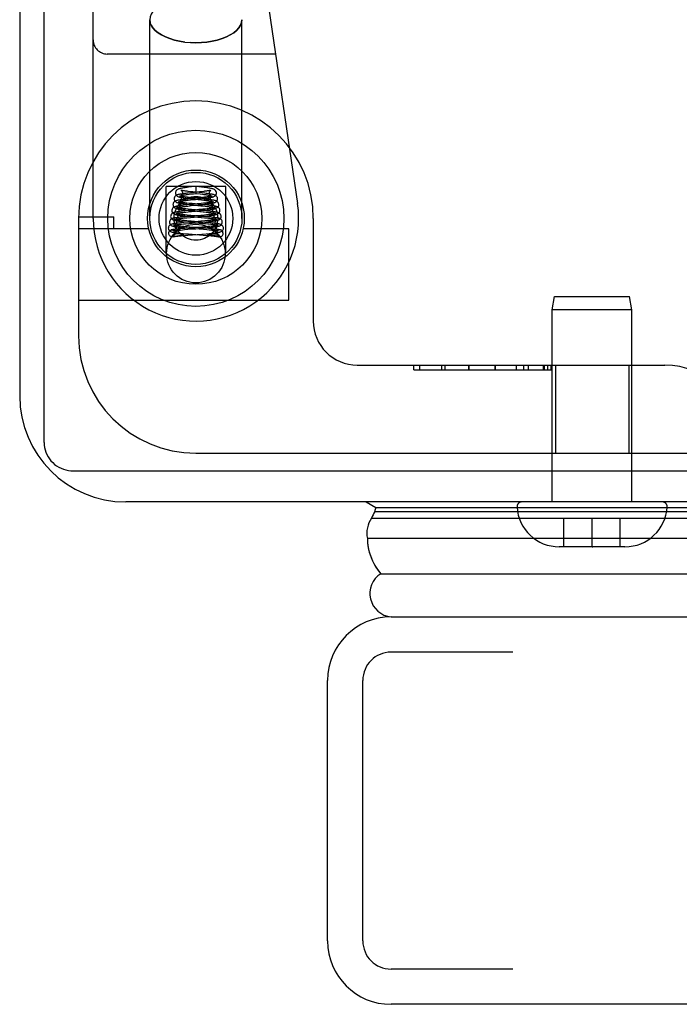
# Model space of a CAD drawing. Header units: inches. Extents: x 0 to 283, y 0 to 183.
# Tile 218 of 256: x 53.28 to 54.68, y 148.02 to 150.11. Entities that reach past the tile are written whole.
import ezdxf

# ---------------------------------------------------------------- set-up
doc = ezdxf.new("R2010")
doc.units = ezdxf.units.IN
doc.header["$LTSCALE"] = 15.583333
doc.header["$MEASUREMENT"] = 0
doc.linetypes.add('HIDDEN', pattern=[0.2, 0.1, -0.1])
doc.layers.get('0').update_dxf_attribs({"linetype": 'CONTINUOUS'})
doc.layers.add('LEFTHAND_DOOR_ASSEMBLY', color=7, linetype='CONTINUOUS')

msp = doc.modelspace()

# ---------------------------------------------------------------- linework, layer by layer
at = {"color": 7, "linetype": 'Continuous'}
for p, q in [((53.3313, 149.212), (53.3313, 172.9715)), ((53.3938, 149.1516), (54.9952, 149.1516))]:
    msp.add_line(p, q, dxfattribs=at)
at = {"color": 3, "linetype": 'Continuous'}
for p, q in [((53.2793, 172.8596), (53.2793, 149.3116)), ((54.9773, 149.0856), (53.5053, 149.0856))]:
    msp.add_line(p, q, dxfattribs=at)
at = {"color": 7, "linetype": 'Continuous'}
msp.add_lwpolyline([(53.3313, 149.212), (53.3316, 149.2067), (53.3323, 149.2015), (53.3335, 149.1963), (53.3351, 149.1913), (53.3372, 149.1865), (53.3397, 149.1818), (53.3426, 149.1773), (53.346, 149.1732), (53.3496, 149.1693), (53.3537, 149.1657), (53.358, 149.1625), (53.3626, 149.1597), (53.3674, 149.1573), (53.3725, 149.1552), (53.3777, 149.1537), (53.383, 149.1525), (53.3884, 149.1518), (53.3938, 149.1516)], dxfattribs=at)
at = {"color": 3, "linetype": 'Continuous'}
msp.add_arc((53.5053, 149.3116), 0.226, 180, 270, dxfattribs=at)
at = {"layer": 'LEFTHAND_DOOR_ASSEMBLY', "color": 8, "linetype": 'HIDDEN'}
for p, q in [((53.4358, 149.6896), (53.4358, 151.4065)), ((53.6878, 150.9683), (53.871, 149.7214)), ((53.5566, 150.1127), (53.5573, 150.1068)), ((53.5566, 149.6896), (53.5566, 150.1127)), ((53.7526, 149.6896), (53.7526, 150.1127)), ((53.6546, 150.0637), (53.6428, 150.0641)), ((53.8242, 150.0396), (53.4658, 150.0396)), ((53.5911, 149.6147), (53.5911, 149.7576)), ((53.7181, 149.7576), (53.5911, 149.7576)), ((53.6452, 149.7565), (53.6389, 149.7558)), ((53.6546, 149.7576), (53.6452, 149.7565)), ((53.6546, 149.7576), (53.6546, 149.7427)), ((53.6665, 149.7562), (53.6546, 149.7576)), ((53.7181, 149.6147), (53.7181, 149.7576)), ((53.6362, 149.7405), (53.6402, 149.741)), ((53.6436, 149.7439), (53.6382, 149.7433)), ((53.6402, 149.741), (53.6445, 149.7415)), ((53.6479, 149.7458), (53.6428, 149.7464)), ((53.6445, 149.7415), (53.6492, 149.742)), ((53.6679, 149.7437), (53.6479, 149.7458)), ((53.6492, 149.742), (53.6546, 149.7427)), ((53.6546, 149.7427), (53.6638, 149.7416)), ((53.6668, 149.7464), (53.6621, 149.7459)), ((53.6712, 149.7469), (53.6668, 149.7464)), ((53.6729, 149.7345), (53.6689, 149.7341)), ((53.6351, 149.7182), (53.6298, 149.7177)), ((53.637, 149.7308), (53.632, 149.7302)), ((53.6336, 149.7155), (53.6377, 149.7159)), ((53.6409, 149.7188), (53.6351, 149.7182)), ((53.6449, 149.7316), (53.637, 149.7308)), ((53.6377, 149.7159), (53.6446, 149.7167)), ((53.638, 149.7283), (53.6428, 149.7289)), ((53.6463, 149.7209), (53.6405, 149.7214)), ((53.6408, 149.7191), (53.6464, 149.7185)), ((53.6655, 149.7211), (53.6409, 149.7188)), ((53.6461, 149.7334), (53.6411, 149.734)), ((53.6446, 149.7167), (53.6602, 149.7182)), ((53.6458, 149.7311), (53.6665, 149.7289)), ((53.6662, 149.7314), (53.6461, 149.7334)), ((53.6464, 149.7185), (53.665, 149.7166)), ((53.6602, 149.7182), (53.6685, 149.7191)), ((53.6624, 149.731), (53.6682, 149.7316)), ((53.6689, 149.7341), (53.6646, 149.7336)), ((53.665, 149.7166), (53.6698, 149.7161)), ((53.6709, 149.7217), (53.6655, 149.7211)), ((53.6685, 149.7191), (53.6739, 149.7197)), ((53.6698, 149.7161), (53.6741, 149.7156)), ((53.6757, 149.7222), (53.6709, 149.7217)), ((53.4046, 149.6926), (53.4796, 149.6926)), ((53.4796, 149.6676), (53.4796, 149.6926)), ((53.6308, 149.693), (53.6254, 149.6925)), ((53.6312, 149.7055), (53.626, 149.7049)), ((53.6293, 149.7026), (53.6334, 149.7031)), ((53.6365, 149.6936), (53.6308, 149.693)), ((53.6369, 149.706), (53.6312, 149.7055)), ((53.6334, 149.7031), (53.6379, 149.7036)), ((53.6379, 149.7091), (53.6335, 149.7096)), ((53.644, 149.696), (53.6359, 149.6967)), ((53.645, 149.7084), (53.6379, 149.7091)), ((53.6379, 149.7036), (53.6454, 149.7043)), ((53.6393, 149.7066), (53.6422, 149.7063)), ((53.6431, 149.6916), (53.6664, 149.6937)), ((53.6718, 149.6936), (53.644, 149.696)), ((53.6717, 149.7061), (53.645, 149.7084)), ((53.6693, 149.7089), (53.661, 149.7082)), ((53.6619, 149.7058), (53.6704, 149.7067)), ((53.6727, 149.6967), (53.6652, 149.696)), ((53.6664, 149.6937), (53.6726, 149.6943)), ((53.6742, 149.7094), (53.6693, 149.7089)), ((53.6704, 149.7067), (53.6758, 149.7072)), ((53.6779, 149.6931), (53.6718, 149.6936)), ((53.6722, 149.7035), (53.6766, 149.703)), ((53.6726, 149.6943), (53.6784, 149.6949)), ((53.6772, 149.6971), (53.6727, 149.6967)), ((53.6788, 149.7099), (53.6742, 149.7094)), ((53.6814, 149.6975), (53.6772, 149.6971)), ((53.4046, 149.6896), (53.4046, 149.4396)), ((53.6242, 149.68), (53.6197, 149.6796)), ((53.6238, 149.6774), (53.6279, 149.6778)), ((53.6292, 149.6805), (53.6242, 149.68)), ((53.6269, 149.69), (53.631, 149.6905)), ((53.6279, 149.6778), (53.6324, 149.6782)), ((53.6336, 149.6717), (53.6287, 149.6722)), ((53.6375, 149.6812), (53.6292, 149.6805)), ((53.6354, 149.6842), (53.6299, 149.6847)), ((53.631, 149.6905), (53.6356, 149.6909)), ((53.6324, 149.6782), (53.6398, 149.6789)), ((53.6415, 149.6711), (53.6336, 149.6717)), ((53.6347, 149.6819), (53.6409, 149.6813)), ((53.6446, 149.6834), (53.6354, 149.6842)), ((53.6356, 149.6909), (53.6431, 149.6916)), ((53.6409, 149.6813), (53.6677, 149.679)), ((53.6736, 149.6811), (53.6446, 149.6834)), ((53.6739, 149.6842), (53.6653, 149.6835)), ((53.6752, 149.6717), (53.6673, 149.6711)), ((53.6677, 149.679), (53.6753, 149.6784)), ((53.6694, 149.6814), (53.6756, 149.682)), ((53.6726, 149.691), (53.6774, 149.6905)), ((53.6792, 149.6806), (53.6736, 149.6811)), ((53.6791, 149.6847), (53.6739, 149.6842)), ((53.68, 149.6721), (53.6752, 149.6717)), ((53.6756, 149.682), (53.6814, 149.6826)), ((53.6837, 149.6851), (53.6791, 149.6847)), ((53.6843, 149.6801), (53.6792, 149.6806)), ((53.6844, 149.6725), (53.68, 149.6721)), ((53.6883, 149.6729), (53.6844, 149.6725)), ((53.9046, 149.6896), (53.9046, 149.4709)), ((53.554, 149.6676), (53.4046, 149.6676)), ((53.6059, 149.6505), (53.6054, 149.6504)), ((53.6102, 149.6514), (53.6114, 149.6516)), ((53.6108, 149.6576), (53.6108, 149.6569)), ((53.6114, 149.6516), (53.6126, 149.6519)), ((53.6132, 149.6569), (53.6122, 149.6569)), ((53.6126, 149.6519), (53.6144, 149.6522)), ((53.6143, 149.6569), (53.6132, 149.6569)), ((53.6153, 149.6569), (53.6143, 149.6569)), ((53.6144, 149.6522), (53.6185, 149.6528)), ((53.6163, 149.6569), (53.6153, 149.6569)), ((53.6173, 149.6569), (53.6163, 149.6569)), ((53.6183, 149.6569), (53.6173, 149.6569)), ((53.6192, 149.6568), (53.6183, 149.6569)), ((53.6185, 149.6528), (53.6206, 149.6532)), ((53.6201, 149.6568), (53.6192, 149.6568)), ((53.6251, 149.6678), (53.6195, 149.6672)), ((53.6209, 149.6568), (53.6201, 149.6568)), ((53.6206, 149.6532), (53.6217, 149.6534)), ((53.6217, 149.6568), (53.6209, 149.6568)), ((53.6224, 149.6567), (53.6217, 149.6568)), ((53.6217, 149.6534), (53.6228, 149.6536)), ((53.6218, 149.6648), (53.6258, 149.6652)), ((53.623, 149.6567), (53.6224, 149.6567)), ((53.6228, 149.6536), (53.6235, 149.6537)), ((53.6236, 149.6566), (53.623, 149.6567)), ((53.623, 149.6526), (53.6302, 149.6532)), ((53.6235, 149.6537), (53.6241, 149.6538)), ((53.6241, 149.6566), (53.6236, 149.6566)), ((53.6246, 149.6566), (53.6241, 149.6566)), ((53.6241, 149.6538), (53.6248, 149.654)), ((53.625, 149.6565), (53.6246, 149.6566)), ((53.631, 149.6683), (53.6251, 149.6678)), ((53.6258, 149.6652), (53.6301, 149.6656)), ((53.6269, 149.6574), (53.6325, 149.6569)), ((53.6301, 149.6656), (53.6374, 149.6663)), ((53.6302, 149.6532), (53.6377, 149.6539)), ((53.6402, 149.669), (53.631, 149.6683)), ((53.6325, 149.6569), (53.6385, 149.6564)), ((53.6343, 149.6693), (53.6436, 149.6685)), ((53.6377, 149.6539), (53.667, 149.6561)), ((53.6385, 149.6564), (53.6699, 149.654)), ((53.6749, 149.6685), (53.6415, 149.6711)), ((53.6436, 149.6685), (53.6705, 149.6664)), ((53.6602, 149.6681), (53.6726, 149.6691)), ((53.667, 149.6561), (53.6767, 149.6569)), ((53.6699, 149.654), (53.6771, 149.6534)), ((53.6705, 149.6664), (53.6781, 149.6657)), ((53.6726, 149.6691), (53.6786, 149.6697)), ((53.6812, 149.668), (53.6749, 149.6685)), ((53.6767, 149.6569), (53.6825, 149.6574)), ((53.6781, 149.6657), (53.6828, 149.6653)), ((53.6786, 149.6697), (53.6842, 149.6702)), ((53.6825, 149.6574), (53.6878, 149.6579)), ((53.6832, 149.6564), (53.6835, 149.6565)), ((53.6835, 149.6565), (53.6839, 149.6565)), ((53.6839, 149.6565), (53.6843, 149.6565)), ((53.6843, 149.6565), (53.6848, 149.6566)), ((53.6848, 149.6566), (53.6853, 149.6566)), ((53.6857, 149.6537), (53.6851, 149.6538)), ((53.6853, 149.6566), (53.6859, 149.6567)), ((53.6864, 149.6536), (53.6857, 149.6537)), ((53.6859, 149.6567), (53.6865, 149.6567)), ((53.6874, 149.6534), (53.6864, 149.6536)), ((53.6865, 149.6567), (53.6871, 149.6567)), ((53.6871, 149.6567), (53.6879, 149.6568)), ((53.6879, 149.6568), (53.6886, 149.6568)), ((53.6886, 149.6568), (53.6895, 149.6568)), ((53.6953, 149.6521), (53.6889, 149.6531)), ((53.6895, 149.6568), (53.6904, 149.6569)), ((53.6904, 149.6569), (53.6913, 149.6569)), ((53.6913, 149.6569), (53.6923, 149.6569)), ((53.6923, 149.6569), (53.6933, 149.6569)), ((53.6933, 149.6569), (53.6944, 149.6569)), ((53.6944, 149.6569), (53.6954, 149.6569)), ((53.6971, 149.6518), (53.6953, 149.6521)), ((53.6983, 149.6576), (53.6984, 149.6569)), ((53.7033, 149.6505), (53.7037, 149.6504)), ((53.8526, 149.6676), (53.7552, 149.6676)), ((53.8526, 149.5156), (53.8526, 149.6676)), ((53.4046, 149.5156), (53.8526, 149.5156)), ((54.4133, 149.4948), (54.4183, 149.5231)), ((54.4183, 149.5231), (54.5783, 149.5231)), ((54.5833, 149.4948), (54.5783, 149.5231)), ((54.4133, 149.0856), (54.4133, 149.4948)), ((54.5833, 149.4948), (54.4133, 149.4948)), ((54.5833, 149.0856), (54.5833, 149.4948)), ((53.9983, 149.3771), (54.6533, 149.3771)), ((54.119, 149.3671), (54.119, 149.3771)), ((54.119, 149.3671), (54.4111, 149.3671)), ((54.131, 149.3771), (54.131, 149.3671)), ((54.1774, 149.3771), (54.1774, 149.3671)), ((54.1846, 149.3771), (54.1846, 149.3671)), ((54.2356, 149.3671), (54.2356, 149.3771)), ((54.2357, 149.3671), (54.2357, 149.3771)), ((54.2358, 149.3771), (54.2358, 149.3671)), ((54.292, 149.3671), (54.292, 149.3771)), ((54.292, 149.3771), (54.292, 149.3671)), ((54.3365, 149.3771), (54.3365, 149.3671)), ((54.3524, 149.3771), (54.3524, 149.3671)), ((54.362, 149.3771), (54.362, 149.3671)), ((54.3939, 149.3771), (54.3939, 149.3671)), ((54.3964, 149.3771), (54.3964, 149.3671)), ((54.4036, 149.3771), (54.4036, 149.3671)), ((54.4108, 149.3771), (54.4108, 149.3671)), ((54.4111, 149.3671), (54.4111, 149.3771)), ((54.4203, 149.3771), (54.4203, 149.1896)), ((54.5763, 149.3771), (54.5763, 149.1896)), ((53.6546, 149.1896), (54.7808, 149.1896)), ((54.6482, 149.0856), (54.3485, 149.0856)), ((54.4383, 148.9901), (54.4383, 149.0501)), ((54.5583, 149.0501), (54.4383, 149.0501)), ((54.4983, 148.9901), (54.4983, 149.0501)), ((54.5583, 148.9901), (54.5583, 149.0501)), ((54.5683, 148.9901), (54.4283, 148.9901)), ((54.4983, 148.9901), (54.5001, 148.9901)), ((88.6126, 148.7656), (54.0701, 148.7656)), ((54.0101, 148.1506), (54.0101, 148.7056)), ((88.6126, 148.0906), (54.0701, 148.0906))]:
    msp.add_line(p, q, dxfattribs=at)
at = {"layer": 'LEFTHAND_DOOR_ASSEMBLY', "color": 7, "linetype": 'Continuous'}
for p, q in [((54.017, 149.0857), (54.0378, 149.0737)), ((54.0354, 149.065), (88.6472, 149.065)), ((54.0378, 149.0737), (88.6449, 149.0737)), ((54.0286, 149.0513), (88.654, 149.0513)), ((88.663, 149.0079), (54.0197, 149.0079)), ((54.0481, 148.9327), (88.6346, 148.9327))]:
    msp.add_line(p, q, dxfattribs=at)
at = {"layer": 'LEFTHAND_DOOR_ASSEMBLY', "color": 3, "linetype": 'Continuous'}
for p, q in [((54.0701, 148.8406), (88.6126, 148.8406)), ((53.9351, 148.1506), (53.9351, 148.7056)), ((88.6126, 148.0156), (54.0701, 148.0156))]:
    msp.add_line(p, q, dxfattribs=at)
at = {"layer": 'LEFTHAND_DOOR_ASSEMBLY', "color": 8, "linetype": 'HIDDEN'}
for points in [[(53.5746, 150.141), (53.5678, 150.1355), (53.563, 150.1301), (53.5594, 150.1245), (53.5573, 150.1186), (53.5566, 150.1127)], [(53.7526, 150.1127), (53.7519, 150.1068), (53.7497, 150.101), (53.7462, 150.0954), (53.7414, 150.09), (53.7352, 150.0849), (53.7279, 150.0802), (53.7196, 150.0761), (53.7103, 150.0724), (53.7001, 150.0694), (53.6893, 150.0669), (53.678, 150.0652), (53.6664, 150.0641), (53.6546, 150.0637)], [(53.6546, 150.0637), (53.6664, 150.0641), (53.678, 150.0652), (53.6893, 150.0669), (53.7001, 150.0694), (53.7103, 150.0724), (53.7196, 150.0761), (53.7279, 150.0802), (53.7352, 150.0849), (53.7414, 150.09), (53.7462, 150.0954), (53.7497, 150.101), (53.7519, 150.1068), (53.7526, 150.1127)], [(53.6311, 150.0652), (53.6198, 150.0669), (53.609, 150.0694), (53.5989, 150.0724), (53.5896, 150.0761), (53.5812, 150.0802), (53.5739, 150.0849), (53.5678, 150.09), (53.563, 150.0954), (53.5594, 150.101), (53.5573, 150.1068)], [(53.5594, 150.101), (53.563, 150.0954), (53.5678, 150.09), (53.5739, 150.0849), (53.5812, 150.0802), (53.5896, 150.0761), (53.5989, 150.0724), (53.609, 150.0694), (53.6198, 150.0669), (53.6311, 150.0652), (53.6428, 150.0641), (53.6546, 150.0637)], [(53.6389, 149.7558), (53.636, 149.7554), (53.6333, 149.7551), (53.6307, 149.7547), (53.6284, 149.7544), (53.6263, 149.754), (53.6243, 149.7537), (53.6226, 149.7533), (53.621, 149.753), (53.6196, 149.7527), (53.6182, 149.7523), (53.617, 149.7519), (53.6159, 149.7514), (53.6148, 149.7507), (53.6136, 149.7499), (53.6125, 149.7486), (53.6115, 149.747), (53.611, 149.7451), (53.6108, 149.7438)], [(53.6983, 149.7438), (53.6982, 149.7452), (53.6976, 149.7471), (53.6966, 149.7487), (53.6954, 149.7499), (53.6943, 149.7508), (53.6931, 149.7515), (53.6919, 149.7519), (53.6907, 149.7524), (53.6894, 149.7527), (53.6879, 149.7531), (53.6863, 149.7534), (53.6844, 149.7538), (53.6824, 149.7541), (53.6802, 149.7544), (53.6778, 149.7548), (53.6752, 149.7551), (53.6725, 149.7555), (53.6665, 149.7562)], [(53.6382, 149.7433), (53.6355, 149.743), (53.6329, 149.7427), (53.6305, 149.7424), (53.6281, 149.7421), (53.6259, 149.7418), (53.6239, 149.7414), (53.6219, 149.7411), (53.6202, 149.7408), (53.6186, 149.7405), (53.6171, 149.7401), (53.6158, 149.7398), (53.6146, 149.7394), (53.6135, 149.7389), (53.6123, 149.7382), (53.6111, 149.7373), (53.61, 149.7361), (53.609, 149.7344), (53.6084, 149.7326), (53.6083, 149.7313)], [(53.6108, 149.7438), (53.611, 149.7423), (53.6116, 149.7405), (53.6126, 149.7389), (53.6137, 149.7376), (53.6149, 149.7367), (53.6162, 149.7361), (53.6174, 149.7356), (53.6186, 149.7352), (53.6199, 149.7348), (53.6214, 149.7345), (53.623, 149.7342), (53.6248, 149.7338), (53.6268, 149.7335), (53.629, 149.7332), (53.6314, 149.7328), (53.6339, 149.7325), (53.6367, 149.7321), (53.6396, 149.7318), (53.6458, 149.7311)], [(53.6204, 149.737), (53.6202, 149.7371), (53.62, 149.7371), (53.62, 149.7371), (53.6202, 149.737), (53.6207, 149.7367), (53.6213, 149.7362), (53.6221, 149.7352), (53.6228, 149.7339), (53.6232, 149.7324), (53.6233, 149.7313)], [(53.6411, 149.734), (53.6364, 149.7345), (53.6342, 149.7348), (53.6322, 149.735), (53.6302, 149.7353), (53.6285, 149.7355), (53.6268, 149.7357), (53.6254, 149.736), (53.6241, 149.7362), (53.623, 149.7364), (53.622, 149.7366), (53.6212, 149.7368), (53.6206, 149.7369), (53.6204, 149.737)], [(53.6227, 149.7495), (53.6225, 149.7496), (53.6226, 149.7495), (53.623, 149.7493), (53.6236, 149.7488), (53.6245, 149.7478), (53.6252, 149.7465), (53.6257, 149.7449), (53.6258, 149.7438)], [(53.6258, 149.7438), (53.6258, 149.7428), (53.6253, 149.7412), (53.6246, 149.7399), (53.6239, 149.739), (53.6232, 149.7384), (53.6228, 149.7381), (53.6226, 149.738)], [(53.6226, 149.738), (53.6227, 149.738), (53.6229, 149.7381), (53.6234, 149.7383), (53.6241, 149.7385), (53.6249, 149.7386), (53.6259, 149.7389), (53.627, 149.7391), (53.6282, 149.7393), (53.6296, 149.7395), (53.6311, 149.7397), (53.6327, 149.74), (53.6344, 149.7402), (53.6362, 149.7405)], [(53.6428, 149.7464), (53.6381, 149.7469), (53.636, 149.7472), (53.6339, 149.7475), (53.632, 149.7477), (53.6303, 149.748), (53.6287, 149.7482), (53.6272, 149.7485), (53.6259, 149.7487), (53.6249, 149.749), (53.6239, 149.7492), (53.6233, 149.7493), (53.6228, 149.7495), (53.6227, 149.7495)], [(53.6621, 149.7459), (53.6518, 149.7448), (53.6436, 149.7439)], [(53.6638, 149.7416), (53.6688, 149.741), (53.6712, 149.7407), (53.6734, 149.7404), (53.6755, 149.7401), (53.6774, 149.7398), (53.6792, 149.7396), (53.6808, 149.7393), (53.6821, 149.7391), (53.6834, 149.7388), (53.6844, 149.7386), (53.6852, 149.7384), (53.6859, 149.7382), (53.6862, 149.7381)], [(53.7008, 149.7313), (53.7008, 149.7323), (53.7003, 149.7342), (53.6994, 149.7358), (53.6983, 149.7371), (53.6971, 149.7381), (53.6959, 149.7388), (53.6947, 149.7393), (53.6935, 149.7397), (53.6922, 149.7401), (53.6908, 149.7404), (53.6892, 149.7408), (53.6875, 149.7411), (53.6856, 149.7414), (53.6835, 149.7417), (53.6812, 149.7421), (53.6788, 149.7424), (53.6763, 149.7427), (53.6736, 149.743), (53.6679, 149.7437)], [(53.6682, 149.7316), (53.671, 149.732), (53.6737, 149.7323), (53.6762, 149.7326), (53.6787, 149.7329), (53.6809, 149.7333), (53.683, 149.7336), (53.6849, 149.7339), (53.6866, 149.7342), (53.6882, 149.7346), (53.6896, 149.7349), (53.6909, 149.7353), (53.692, 149.7357), (53.6931, 149.7362), (53.6943, 149.7368), (53.6954, 149.7376), (53.6966, 149.7389), (53.6976, 149.7406), (53.6982, 149.7424), (53.6983, 149.7438)], [(53.6865, 149.7495), (53.6865, 149.7495), (53.6866, 149.7496), (53.6865, 149.7495), (53.6861, 149.7494), (53.6855, 149.7492), (53.6847, 149.749), (53.6838, 149.7488), (53.6827, 149.7486), (53.6814, 149.7484), (53.68, 149.7482), (53.6785, 149.7479), (53.6769, 149.7477), (53.6751, 149.7474), (53.6732, 149.7472), (53.6712, 149.7469)], [(53.6892, 149.7371), (53.6892, 149.7371), (53.6889, 149.7371), (53.6885, 149.7369), (53.6879, 149.7368), (53.6871, 149.7366), (53.6862, 149.7364), (53.6852, 149.7362), (53.6841, 149.736), (53.6828, 149.7358), (53.6814, 149.7356), (53.6799, 149.7354), (53.6783, 149.7352), (53.6766, 149.735), (53.6748, 149.7347), (53.6729, 149.7345)], [(53.6833, 149.7438), (53.6834, 149.7449), (53.6839, 149.7464), (53.6847, 149.7478), (53.6855, 149.7488), (53.6861, 149.7493), (53.6865, 149.7495)], [(53.6862, 149.7381), (53.6863, 149.7381), (53.6865, 149.738), (53.6866, 149.738), (53.6863, 149.7382), (53.6858, 149.7385), (53.6852, 149.7391), (53.6844, 149.7401), (53.6838, 149.7414), (53.6834, 149.743), (53.6833, 149.7438)], [(53.6858, 149.7313), (53.686, 149.7325), (53.6864, 149.734), (53.6871, 149.7353), (53.6879, 149.7362), (53.6886, 149.7368), (53.689, 149.737), (53.6892, 149.7371)], [(53.6298, 149.7177), (53.6274, 149.7174), (53.6251, 149.7171), (53.623, 149.7169), (53.621, 149.7166), (53.6192, 149.7163), (53.6175, 149.7161), (53.6159, 149.7158), (53.6145, 149.7156), (53.6132, 149.7153), (53.612, 149.715), (53.6108, 149.7147), (53.6098, 149.7144), (53.6088, 149.714), (53.6079, 149.7135), (53.6068, 149.7129), (53.6057, 149.712), (53.6047, 149.7107), (53.6038, 149.709), (53.6034, 149.7072), (53.6033, 149.7063)], [(53.632, 149.7302), (53.6295, 149.73), (53.6272, 149.7297), (53.625, 149.7294), (53.623, 149.7291), (53.6211, 149.7288), (53.6193, 149.7285), (53.6177, 149.7282), (53.6162, 149.728), (53.6149, 149.7277), (53.6137, 149.7273), (53.6126, 149.727), (53.6115, 149.7266), (53.6105, 149.7261), (53.6094, 149.7254), (53.6083, 149.7245), (53.6072, 149.7232), (53.6063, 149.7216), (53.6059, 149.7197), (53.6058, 149.7188)], [(53.6058, 149.7188), (53.606, 149.7174), (53.6065, 149.7156), (53.6075, 149.714), (53.6086, 149.7128), (53.6097, 149.7119), (53.6109, 149.7113), (53.612, 149.7108), (53.6131, 149.7104), (53.6143, 149.7101), (53.6156, 149.7098), (53.617, 149.7095), (53.6185, 149.7092), (53.6202, 149.7089), (53.6221, 149.7086), (53.6241, 149.7084), (53.6263, 149.7081), (53.6286, 149.7078), (53.6311, 149.7075), (53.6337, 149.7072), (53.6393, 149.7066)], [(53.6083, 149.7313), (53.6085, 149.7298), (53.6091, 149.728), (53.61, 149.7264), (53.6112, 149.7252), (53.6124, 149.7243), (53.6136, 149.7237), (53.6147, 149.7232), (53.6159, 149.7228), (53.6172, 149.7225), (53.6186, 149.7221), (53.6202, 149.7218), (53.6219, 149.7215), (53.6238, 149.7212), (53.6258, 149.7209), (53.628, 149.7206), (53.6304, 149.7203), (53.6328, 149.72), (53.6354, 149.7197), (53.6408, 149.7191)], [(53.6181, 149.7245), (53.6178, 149.7246), (53.6175, 149.7247), (53.6174, 149.7247), (53.6176, 149.7246), (53.6181, 149.7243), (53.6188, 149.7237), (53.6196, 149.7227), (53.6203, 149.7214), (53.6207, 149.72), (53.6208, 149.7188)], [(53.6208, 149.7188), (53.6208, 149.7179), (53.6204, 149.7163), (53.6197, 149.715), (53.6189, 149.714), (53.6182, 149.7134), (53.6177, 149.713), (53.6175, 149.7129), (53.6174, 149.7129)], [(53.6174, 149.7129), (53.6174, 149.7129), (53.6176, 149.713), (53.618, 149.7131), (53.6186, 149.7132), (53.6193, 149.7134), (53.6202, 149.7136), (53.6212, 149.7138), (53.6223, 149.714), (53.6236, 149.7142), (53.625, 149.7144), (53.6265, 149.7146), (53.6281, 149.7148), (53.6298, 149.715), (53.6316, 149.7152), (53.6336, 149.7155)], [(53.6405, 149.7214), (53.6354, 149.722), (53.6331, 149.7222), (53.6309, 149.7225), (53.6289, 149.7227), (53.627, 149.723), (53.6253, 149.7232), (53.6237, 149.7234), (53.6223, 149.7237), (53.6211, 149.7239), (53.62, 149.7241), (53.6191, 149.7243), (53.6184, 149.7244), (53.6181, 149.7245)], [(53.6233, 149.7313), (53.6233, 149.7304), (53.6229, 149.7289), (53.6222, 149.7275), (53.6214, 149.7265), (53.6208, 149.7259), (53.6203, 149.7256), (53.62, 149.7255), (53.62, 149.7254)], [(53.62, 149.7254), (53.62, 149.7254), (53.6202, 149.7255), (53.6206, 149.7256), (53.6212, 149.7258), (53.6219, 149.726), (53.6229, 149.7262), (53.6239, 149.7264), (53.6252, 149.7266), (53.6266, 149.7268), (53.6281, 149.7271), (53.6298, 149.7273), (53.6316, 149.7275), (53.6336, 149.7278), (53.6357, 149.7281), (53.638, 149.7283)], [(53.6428, 149.7289), (53.6537, 149.7301), (53.6624, 149.731)], [(53.6646, 149.7336), (53.6526, 149.7324), (53.6449, 149.7316)], [(53.6741, 149.7182), (53.6712, 149.7185), (53.6463, 149.7209)], [(53.7033, 149.7188), (53.7033, 149.7197), (53.7029, 149.7214), (53.702, 149.7231), (53.701, 149.7244), (53.6998, 149.7254), (53.6987, 149.7261), (53.6976, 149.7266), (53.6965, 149.727), (53.6953, 149.7274), (53.6941, 149.7277), (53.6927, 149.728), (53.6912, 149.7283), (53.6895, 149.7286), (53.6876, 149.7289), (53.6855, 149.7292), (53.6832, 149.7295), (53.6807, 149.7298), (53.678, 149.7302), (53.6752, 149.7305), (53.6723, 149.7308), (53.6662, 149.7314)], [(53.6665, 149.7289), (53.6715, 149.7283), (53.6738, 149.728), (53.676, 149.7277), (53.6781, 149.7275), (53.68, 149.7272), (53.6817, 149.727), (53.6833, 149.7267), (53.6847, 149.7265), (53.6859, 149.7262), (53.687, 149.726), (53.6878, 149.7258), (53.6884, 149.7257), (53.6887, 149.7256)], [(53.6739, 149.7197), (53.6765, 149.72), (53.6789, 149.7203), (53.6812, 149.7206), (53.6834, 149.7209), (53.6854, 149.7212), (53.6872, 149.7215), (53.689, 149.7218), (53.6905, 149.7221), (53.6919, 149.7224), (53.6932, 149.7228), (53.6944, 149.7232), (53.6955, 149.7236), (53.6966, 149.7242), (53.6978, 149.725), (53.699, 149.7263), (53.7, 149.7279), (53.7007, 149.7298), (53.7008, 149.7313)], [(53.7058, 149.7063), (53.7058, 149.7072), (53.7053, 149.709), (53.7045, 149.7107), (53.7034, 149.712), (53.7024, 149.7129), (53.7013, 149.7135), (53.7003, 149.714), (53.6994, 149.7144), (53.6983, 149.7147), (53.6972, 149.715), (53.696, 149.7153), (53.6947, 149.7156), (53.6932, 149.7158), (53.6917, 149.7161), (53.69, 149.7163), (53.6882, 149.7166), (53.6862, 149.7169), (53.6841, 149.7171), (53.6818, 149.7174), (53.6794, 149.7177), (53.6741, 149.7182)], [(53.6741, 149.7156), (53.678, 149.7152), (53.6798, 149.715), (53.6815, 149.7147), (53.6831, 149.7145), (53.6846, 149.7143), (53.6859, 149.7141), (53.6872, 149.7139), (53.6883, 149.7137), (53.6892, 149.7135), (53.69, 149.7133), (53.6907, 149.7132), (53.6912, 149.713), (53.6914, 149.713)], [(53.6917, 149.7247), (53.6917, 149.7247), (53.6914, 149.7246), (53.6908, 149.7244), (53.6901, 149.7243), (53.6891, 149.7241), (53.688, 149.7239), (53.6867, 149.7236), (53.6853, 149.7234), (53.6837, 149.7232), (53.6819, 149.7229), (53.68, 149.7227), (53.6779, 149.7225), (53.6757, 149.7222)], [(53.6758, 149.7072), (53.6783, 149.7075), (53.6807, 149.7078), (53.683, 149.7081), (53.6852, 149.7084), (53.6871, 149.7087), (53.689, 149.7089), (53.6907, 149.7092), (53.6922, 149.7095), (53.6936, 149.7098), (53.6949, 149.7101), (53.696, 149.7104), (53.6971, 149.7108), (53.6981, 149.7112), (53.6991, 149.7117), (53.7002, 149.7125), (53.7014, 149.7136), (53.7024, 149.7152), (53.7031, 149.717), (53.7033, 149.7188)], [(53.6887, 149.7256), (53.6889, 149.7255), (53.6891, 149.7255), (53.6891, 149.7254), (53.6889, 149.7256), (53.6885, 149.7259), (53.6878, 149.7265), (53.687, 149.7275), (53.6863, 149.7288), (53.6859, 149.7304), (53.6858, 149.7313)], [(53.6883, 149.7188), (53.6885, 149.72), (53.6889, 149.7214), (53.6896, 149.7227), (53.6904, 149.7237), (53.6911, 149.7243), (53.6916, 149.7246), (53.6918, 149.7247), (53.6917, 149.7247)], [(53.6914, 149.713), (53.6916, 149.7129), (53.6917, 149.7129), (53.6917, 149.7129), (53.6915, 149.713), (53.691, 149.7134), (53.6903, 149.714), (53.6895, 149.715), (53.6888, 149.7163), (53.6884, 149.7179), (53.6883, 149.7188)], [(53.6254, 149.6925), (53.6229, 149.6923), (53.6206, 149.692), (53.6184, 149.6917), (53.6163, 149.6915), (53.6144, 149.6912), (53.6126, 149.691), (53.611, 149.6907), (53.6096, 149.6905), (53.6083, 149.6902), (53.6071, 149.69), (53.606, 149.6897), (53.6049, 149.6894), (53.6039, 149.689), (53.6029, 149.6886), (53.6019, 149.6879), (53.6008, 149.687), (53.5997, 149.6857), (53.5989, 149.6841), (53.5984, 149.6823), (53.5983, 149.6813)], [(53.626, 149.7049), (53.6236, 149.7046), (53.6213, 149.7044), (53.6192, 149.7041), (53.6173, 149.7039), (53.6155, 149.7036), (53.6139, 149.7033), (53.6124, 149.7031), (53.611, 149.7028), (53.6098, 149.7025), (53.6086, 149.7023), (53.6075, 149.7019), (53.6066, 149.7016), (53.6056, 149.7011), (53.6045, 149.7005), (53.6034, 149.6996), (53.6023, 149.6983), (53.6014, 149.6967), (53.6009, 149.6949), (53.6008, 149.6938)], [(53.6008, 149.6938), (53.601, 149.6924), (53.6015, 149.6906), (53.6024, 149.6891), (53.6035, 149.6879), (53.6047, 149.687), (53.6058, 149.6864), (53.6068, 149.6859), (53.6079, 149.6856), (53.6089, 149.6853), (53.6101, 149.685), (53.6113, 149.6847), (53.6127, 149.6845), (53.6141, 149.6842), (53.6158, 149.684), (53.6176, 149.6837), (53.6195, 149.6835), (53.6217, 149.6832), (53.6239, 149.683), (53.6264, 149.6827), (53.629, 149.6824), (53.6347, 149.6819)], [(53.6033, 149.7063), (53.6035, 149.7048), (53.6041, 149.703), (53.6051, 149.7014), (53.6062, 149.7002), (53.6074, 149.6994), (53.6085, 149.6988), (53.6096, 149.6983), (53.6107, 149.698), (53.6118, 149.6976), (53.6131, 149.6973), (53.6145, 149.6971), (53.616, 149.6968), (53.6176, 149.6965), (53.6194, 149.6963), (53.6214, 149.696), (53.6236, 149.6957), (53.626, 149.6954), (53.6285, 149.6951), (53.6312, 149.6948), (53.6341, 149.6945), (53.6371, 149.6942), (53.6726, 149.691)], [(53.6128, 149.6997), (53.6125, 149.6997), (53.6123, 149.6998), (53.6123, 149.6998), (53.6125, 149.6997), (53.613, 149.6994), (53.6137, 149.6988), (53.6145, 149.6978), (53.6152, 149.6966), (53.6157, 149.695), (53.6158, 149.6938)], [(53.6158, 149.6938), (53.6158, 149.693), (53.6154, 149.6914), (53.6147, 149.69), (53.6139, 149.689), (53.6132, 149.6883), (53.6126, 149.6879), (53.6123, 149.6878), (53.6123, 149.6878)], [(53.6359, 149.6967), (53.6311, 149.6972), (53.6288, 149.6974), (53.6267, 149.6976), (53.6247, 149.6979), (53.6228, 149.6981), (53.6211, 149.6983), (53.6194, 149.6985), (53.618, 149.6987), (53.6167, 149.6989), (53.6155, 149.6991), (53.6145, 149.6993), (53.6137, 149.6995), (53.613, 149.6996), (53.6128, 149.6997)], [(53.6154, 149.7121), (53.6151, 149.7122), (53.6149, 149.7123), (53.6148, 149.7123), (53.615, 149.7122), (53.6155, 149.7119), (53.6162, 149.7113), (53.617, 149.7103), (53.6177, 149.709), (53.6182, 149.7075), (53.6183, 149.7063)], [(53.6183, 149.7063), (53.6183, 149.7054), (53.6179, 149.7039), (53.6172, 149.7025), (53.6164, 149.7015), (53.6157, 149.7008), (53.6151, 149.7005), (53.6149, 149.7003), (53.6149, 149.7003)], [(53.6149, 149.7003), (53.6149, 149.7003), (53.6151, 149.7004), (53.6154, 149.7005), (53.616, 149.7006), (53.6167, 149.7008), (53.6176, 149.701), (53.6186, 149.7012), (53.6198, 149.7014), (53.6211, 149.7016), (53.6225, 149.7018), (53.624, 149.702), (53.6257, 149.7022), (53.6274, 149.7024), (53.6293, 149.7026)], [(53.6335, 149.7096), (53.6295, 149.71), (53.6277, 149.7102), (53.6259, 149.7104), (53.6243, 149.7106), (53.6227, 149.7108), (53.6213, 149.711), (53.62, 149.7112), (53.6188, 149.7114), (53.6178, 149.7116), (53.6169, 149.7118), (53.6161, 149.7119), (53.6155, 149.7121), (53.6154, 149.7121)], [(53.6652, 149.696), (53.6542, 149.6951), (53.6365, 149.6936)], [(53.661, 149.7082), (53.652, 149.7074), (53.649, 149.7071), (53.6369, 149.706)], [(53.6422, 149.7063), (53.6698, 149.7037), (53.6722, 149.7035)], [(53.6454, 149.7043), (53.6534, 149.705), (53.6619, 149.7058)], [(53.7083, 149.6938), (53.7083, 149.6947), (53.7078, 149.6965), (53.707, 149.6982), (53.7059, 149.6995), (53.7048, 149.7004), (53.7038, 149.701), (53.7028, 149.7015), (53.7018, 149.7019), (53.7008, 149.7022), (53.6997, 149.7025), (53.6985, 149.7027), (53.6972, 149.703), (53.6957, 149.7033), (53.6941, 149.7035), (53.6924, 149.7038), (53.6906, 149.704), (53.6886, 149.7043), (53.6864, 149.7045), (53.6842, 149.7048), (53.6819, 149.7051), (53.6794, 149.7053), (53.6769, 149.7056), (53.6717, 149.7061)], [(53.6766, 149.703), (53.6806, 149.7026), (53.6824, 149.7023), (53.6841, 149.7021), (53.6857, 149.7019), (53.6872, 149.7017), (53.6886, 149.7015), (53.6898, 149.7013), (53.6909, 149.7011), (53.6918, 149.7009), (53.6927, 149.7008), (53.6933, 149.7006), (53.6938, 149.7005), (53.694, 149.7004)], [(53.7108, 149.6813), (53.7108, 149.6822), (53.7103, 149.684), (53.7095, 149.6856), (53.7084, 149.687), (53.7073, 149.6879), (53.7063, 149.6885), (53.7053, 149.689), (53.7043, 149.6893), (53.7033, 149.6897), (53.7022, 149.6899), (53.701, 149.6902), (53.6997, 149.6905), (53.6983, 149.6907), (53.6967, 149.691), (53.695, 149.6912), (53.6931, 149.6915), (53.691, 149.6917), (53.6887, 149.692), (53.6862, 149.6923), (53.6836, 149.6925), (53.6779, 149.6931)], [(53.6784, 149.6949), (53.6811, 149.6952), (53.6837, 149.6955), (53.6862, 149.6958), (53.6884, 149.6961), (53.6905, 149.6964), (53.6924, 149.6967), (53.6941, 149.697), (53.6956, 149.6972), (53.697, 149.6976), (53.6982, 149.6979), (53.6994, 149.6982), (53.7005, 149.6987), (53.7016, 149.6993), (53.7028, 149.7001), (53.704, 149.7013), (53.705, 149.7028), (53.7056, 149.7045), (53.7058, 149.7063)], [(53.6943, 149.7123), (53.6942, 149.7122), (53.6939, 149.7121), (53.6933, 149.712), (53.6926, 149.7118), (53.6916, 149.7116), (53.6905, 149.7114), (53.6893, 149.7112), (53.6879, 149.711), (53.6863, 149.7108), (53.6846, 149.7106), (53.6828, 149.7104), (53.6809, 149.7101), (53.6788, 149.7099)], [(53.6969, 149.6998), (53.6968, 149.6998), (53.6966, 149.6997), (53.6961, 149.6996), (53.6955, 149.6995), (53.6947, 149.6993), (53.6937, 149.6991), (53.6926, 149.6989), (53.6914, 149.6987), (53.69, 149.6986), (53.6885, 149.6984), (53.6869, 149.6981), (53.6852, 149.6979), (53.6834, 149.6977), (53.6814, 149.6975)], [(53.6814, 149.6826), (53.6842, 149.6828), (53.6868, 149.6831), (53.6891, 149.6834), (53.6914, 149.6837), (53.6934, 149.684), (53.6952, 149.6843), (53.6968, 149.6845), (53.6983, 149.6848), (53.6996, 149.6851), (53.7008, 149.6854), (53.7019, 149.6858), (53.703, 149.6862), (53.7041, 149.6868), (53.7053, 149.6876), (53.7065, 149.6888), (53.7075, 149.6903), (53.7081, 149.6921), (53.7083, 149.6938)], [(53.6908, 149.7063), (53.691, 149.7076), (53.6915, 149.7091), (53.6922, 149.7104), (53.693, 149.7114), (53.6937, 149.7119), (53.6942, 149.7122), (53.6944, 149.7123), (53.6943, 149.7123)], [(53.694, 149.7004), (53.6942, 149.7004), (53.6943, 149.7003), (53.6943, 149.7003), (53.694, 149.7005), (53.6935, 149.7009), (53.6927, 149.7015), (53.6919, 149.7026), (53.6913, 149.7039), (53.6909, 149.7055), (53.6908, 149.7063)], [(53.6933, 149.6938), (53.6935, 149.6951), (53.6939, 149.6966), (53.6947, 149.6979), (53.6955, 149.6988), (53.6962, 149.6994), (53.6967, 149.6997), (53.6969, 149.6998), (53.6969, 149.6998)], [(53.6964, 149.6879), (53.6967, 149.6878), (53.6969, 149.6878), (53.6969, 149.6878), (53.6966, 149.6879), (53.6961, 149.6883), (53.6953, 149.6889), (53.6945, 149.6899), (53.6938, 149.6913), (53.6934, 149.6929), (53.6933, 149.6938)], [(53.6197, 149.6796), (53.6176, 149.6794), (53.6157, 149.6791), (53.6138, 149.6789), (53.6121, 149.6787), (53.6105, 149.6785), (53.6091, 149.6783), (53.6077, 149.678), (53.6065, 149.6778), (53.6053, 149.6776), (53.6042, 149.6773), (53.6032, 149.6771), (53.6022, 149.6768), (53.6013, 149.6764), (53.6004, 149.676), (53.5993, 149.6754), (53.5982, 149.6745), (53.5972, 149.6732), (53.5963, 149.6715), (53.5959, 149.6697), (53.5958, 149.6688)], [(53.5983, 149.6813), (53.5985, 149.6799), (53.599, 149.6781), (53.6, 149.6766), (53.6011, 149.6754), (53.6022, 149.6745), (53.6033, 149.6739), (53.6043, 149.6735), (53.6053, 149.6731), (53.6064, 149.6728), (53.6075, 149.6726), (53.6087, 149.6723), (53.61, 149.6721), (53.6114, 149.6718), (53.613, 149.6716), (53.6147, 149.6714), (53.6166, 149.6711), (53.6187, 149.6709), (53.6209, 149.6706), (53.6233, 149.6704), (53.6258, 149.6701), (53.6285, 149.6698), (53.6343, 149.6693)], [(53.6076, 149.6748), (53.6074, 149.6749), (53.6072, 149.6749), (53.6072, 149.6749), (53.6074, 149.6748), (53.6079, 149.6745), (53.6086, 149.6739), (53.6095, 149.6729), (53.6102, 149.6716), (53.6107, 149.6701), (53.6108, 149.6688)], [(53.6287, 149.6722), (53.6243, 149.6726), (53.6222, 149.6728), (53.6203, 149.673), (53.6185, 149.6732), (53.6168, 149.6734), (53.6152, 149.6736), (53.6137, 149.6738), (53.6124, 149.6739), (53.6112, 149.6741), (53.6101, 149.6743), (53.6092, 149.6745), (53.6084, 149.6746), (53.6078, 149.6748), (53.6076, 149.6748)], [(53.6104, 149.6872), (53.6101, 149.6873), (53.6098, 149.6874), (53.6097, 149.6874), (53.6099, 149.6873), (53.6104, 149.687), (53.6111, 149.6864), (53.6119, 149.6855), (53.6127, 149.6841), (53.6132, 149.6826), (53.6133, 149.6813)], [(53.6133, 149.6813), (53.6133, 149.6804), (53.6129, 149.6788), (53.6122, 149.6774), (53.6113, 149.6764), (53.6106, 149.6757), (53.61, 149.6754), (53.6098, 149.6752), (53.6097, 149.6752)], [(53.6097, 149.6752), (53.6097, 149.6752), (53.6099, 149.6753), (53.6103, 149.6754), (53.6108, 149.6755), (53.6115, 149.6757), (53.6123, 149.6758), (53.6133, 149.676), (53.6145, 149.6762), (53.6157, 149.6764), (53.6171, 149.6766), (53.6186, 149.6768), (53.6202, 149.677), (53.622, 149.6772), (53.6238, 149.6774)], [(53.6299, 149.6847), (53.625, 149.6852), (53.6229, 149.6854), (53.6208, 149.6856), (53.619, 149.6858), (53.6173, 149.686), (53.6158, 149.6862), (53.6144, 149.6864), (53.6132, 149.6866), (53.6122, 149.6868), (53.6113, 149.687), (53.6106, 149.6871), (53.6104, 149.6872)], [(53.6123, 149.6878), (53.6123, 149.6878), (53.6125, 149.6878), (53.6129, 149.6879), (53.6134, 149.6881), (53.6141, 149.6882), (53.615, 149.6884), (53.616, 149.6886), (53.6172, 149.6888), (53.6185, 149.689), (53.6199, 149.6892), (53.6215, 149.6894), (53.6232, 149.6896), (53.625, 149.6898), (53.6269, 149.69)], [(53.6653, 149.6835), (53.6528, 149.6824), (53.6375, 149.6812)], [(53.6398, 149.6789), (53.6538, 149.6801), (53.6694, 149.6814)], [(53.6753, 149.6784), (53.6799, 149.6779), (53.6821, 149.6777)], [(53.6774, 149.6905), (53.6817, 149.6901), (53.6837, 149.6899), (53.6856, 149.6896), (53.6874, 149.6894), (53.689, 149.6892), (53.6905, 149.689), (53.6918, 149.6888), (53.693, 149.6886), (53.694, 149.6884), (53.6949, 149.6883), (53.6957, 149.6881), (53.6962, 149.688), (53.6964, 149.6879)], [(53.6821, 149.6777), (53.6861, 149.6773), (53.6879, 149.6771), (53.6896, 149.6769), (53.6912, 149.6767), (53.6926, 149.6765), (53.6939, 149.6763), (53.6951, 149.6761), (53.6962, 149.6759), (53.6971, 149.6758), (53.6979, 149.6756), (53.6985, 149.6755), (53.699, 149.6754), (53.6991, 149.6753)], [(53.6995, 149.6874), (53.6994, 149.6874), (53.6992, 149.6873), (53.6987, 149.6872), (53.6981, 149.687), (53.6973, 149.6869), (53.6964, 149.6867), (53.6953, 149.6865), (53.6941, 149.6863), (53.6927, 149.6862), (53.6912, 149.686), (53.6895, 149.6857), (53.6877, 149.6855), (53.6858, 149.6853), (53.6837, 149.6851)], [(53.6842, 149.6702), (53.6868, 149.6705), (53.6892, 149.6707), (53.6915, 149.671), (53.6936, 149.6712), (53.6955, 149.6715), (53.6973, 149.6718), (53.6989, 149.672), (53.7003, 149.6723), (53.7016, 149.6725), (53.7027, 149.6728), (53.7038, 149.6731), (53.7049, 149.6735), (53.7059, 149.6739), (53.707, 149.6745), (53.7081, 149.6754), (53.7092, 149.6766), (53.7101, 149.6781), (53.7107, 149.6799), (53.7108, 149.6813)], [(53.7133, 149.6688), (53.7133, 149.6698), (53.7128, 149.6716), (53.7119, 149.6733), (53.7108, 149.6745), (53.7097, 149.6754), (53.7087, 149.6761), (53.7078, 149.6765), (53.7068, 149.6768), (53.7059, 149.6771), (53.7048, 149.6774), (53.7037, 149.6776), (53.7025, 149.6779), (53.7012, 149.6781), (53.6998, 149.6783), (53.6983, 149.6785), (53.6967, 149.6788), (53.6949, 149.679), (53.6931, 149.6792), (53.6911, 149.6794), (53.6889, 149.6796), (53.6843, 149.6801)], [(53.702, 149.6749), (53.702, 149.6749), (53.7018, 149.6749), (53.7014, 149.6748), (53.7008, 149.6746), (53.7001, 149.6745), (53.6993, 149.6743), (53.6984, 149.6742), (53.6973, 149.674), (53.6961, 149.6738), (53.6948, 149.6737), (53.6933, 149.6735), (53.6918, 149.6733), (53.6901, 149.6731), (53.6883, 149.6729)], [(53.6958, 149.6813), (53.696, 149.6826), (53.6964, 149.6841), (53.6972, 149.6854), (53.698, 149.6864), (53.6987, 149.687), (53.6992, 149.6873), (53.6995, 149.6874), (53.6995, 149.6874)], [(53.6991, 149.6753), (53.6993, 149.6753), (53.6994, 149.6752), (53.6994, 149.6753), (53.6991, 149.6754), (53.6985, 149.6758), (53.6978, 149.6765), (53.6969, 149.6776), (53.6963, 149.6789), (53.6959, 149.6805), (53.6958, 149.6813)], [(53.6983, 149.6688), (53.6985, 149.6701), (53.6989, 149.6716), (53.6997, 149.6729), (53.7005, 149.6739), (53.7012, 149.6745), (53.7018, 149.6748), (53.702, 149.6749), (53.702, 149.6749)], [(53.5958, 149.6688), (53.596, 149.6674), (53.5965, 149.6657), (53.5974, 149.6641), (53.5985, 149.6629), (53.5996, 149.6621), (53.6007, 149.6615), (53.6017, 149.661), (53.6027, 149.6607), (53.6037, 149.6604), (53.6047, 149.6602), (53.6059, 149.6599), (53.6071, 149.6597), (53.6085, 149.6595), (53.61, 149.6592), (53.6116, 149.659), (53.6134, 149.6588), (53.6153, 149.6586), (53.6173, 149.6583), (53.6195, 149.6581), (53.6218, 149.6579), (53.6269, 149.6574)], [(53.5966, 149.6576), (53.5969, 149.6596), (53.5975, 149.6614), (53.5987, 149.6629), (53.6001, 149.6641), (53.6019, 149.6648), (53.6021, 149.6649)], [(53.6054, 149.6504), (53.6042, 149.6502), (53.6026, 149.6502), (53.601, 149.6507), (53.5995, 149.6515), (53.5983, 149.6528), (53.5974, 149.6542), (53.5968, 149.6558), (53.5966, 149.6576)], [(53.6195, 149.6672), (53.6168, 149.667), (53.6143, 149.6667), (53.6119, 149.6664), (53.6097, 149.6662), (53.6076, 149.6659), (53.6057, 149.6656), (53.604, 149.6653), (53.6024, 149.665), (53.6021, 149.6649)], [(53.6021, 149.6649), (53.6037, 149.6651), (53.6055, 149.6648), (53.6073, 149.6641), (53.6087, 149.6629), (53.6099, 149.6614), (53.6105, 149.6596), (53.6108, 149.6576)], [(53.6054, 149.6504), (53.6065, 149.6506), (53.6084, 149.6509), (53.6107, 149.6513), (53.6134, 149.6516), (53.6164, 149.6519), (53.6196, 149.6523), (53.623, 149.6526)], [(53.6059, 149.6505), (53.6071, 149.6522), (53.6083, 149.6538), (53.6095, 149.6554), (53.6108, 149.6569)], [(53.6059, 149.6505), (53.6065, 149.6506), (53.6071, 149.6508), (53.6077, 149.6509), (53.6083, 149.651), (53.6089, 149.6512), (53.6096, 149.6513), (53.6102, 149.6514)], [(53.6108, 149.6688), (53.6108, 149.668), (53.6104, 149.6664), (53.6097, 149.665), (53.6089, 149.664), (53.6081, 149.6633), (53.6075, 149.6629), (53.6072, 149.6627), (53.6072, 149.6627)], [(53.6072, 149.6627), (53.6072, 149.6627), (53.6073, 149.6627), (53.6076, 149.6628), (53.6081, 149.6629), (53.6087, 149.6631), (53.6094, 149.6632), (53.6103, 149.6634), (53.6113, 149.6635), (53.6125, 149.6637), (53.6137, 149.6639), (53.6151, 149.6641), (53.6166, 149.6643), (53.6182, 149.6644), (53.6199, 149.6646), (53.6218, 149.6648)], [(53.6122, 149.6569), (53.6117, 149.6569), (53.6113, 149.6569), (53.6108, 149.6569)], [(53.6248, 149.654), (53.6251, 149.654), (53.6254, 149.6541), (53.6257, 149.6542), (53.626, 149.6542), (53.6263, 149.6543), (53.6266, 149.6544), (53.6269, 149.6545), (53.6271, 149.6545), (53.6274, 149.6546), (53.6277, 149.6547), (53.6279, 149.6547), (53.6281, 149.6548), (53.6284, 149.6549), (53.6286, 149.655), (53.6288, 149.6551), (53.629, 149.6552), (53.6292, 149.6553), (53.6292, 149.6555), (53.6292, 149.6556), (53.6291, 149.6557), (53.629, 149.6558), (53.6288, 149.6559), (53.6287, 149.6559), (53.6285, 149.656), (53.6284, 149.656), (53.6282, 149.6561), (53.6281, 149.6561), (53.6279, 149.6561), (53.6278, 149.6562), (53.6276, 149.6562), (53.6275, 149.6562), (53.6273, 149.6563), (53.6272, 149.6563), (53.6271, 149.6563), (53.6269, 149.6563), (53.6268, 149.6563), (53.6266, 149.6564), (53.6265, 149.6564), (53.6263, 149.6564), (53.6262, 149.6564), (53.626, 149.6564), (53.6256, 149.6565)], [(53.6256, 149.6565), (53.6254, 149.6565), (53.625, 149.6565)], [(53.6374, 149.6663), (53.6542, 149.6676), (53.6602, 149.6681)], [(53.6673, 149.6711), (53.6527, 149.6699), (53.6402, 149.669)], [(53.6771, 149.6534), (53.684, 149.6528), (53.6873, 149.6525), (53.6904, 149.6522), (53.6934, 149.6519), (53.6961, 149.6516), (53.6987, 149.6512), (53.7009, 149.6509), (53.7027, 149.6506), (53.7037, 149.6504)], [(53.6851, 149.6538), (53.6844, 149.654), (53.6841, 149.654), (53.6838, 149.6541), (53.6835, 149.6542), (53.6832, 149.6542), (53.6829, 149.6543), (53.6826, 149.6544), (53.6823, 149.6545), (53.682, 149.6545), (53.6818, 149.6546), (53.6815, 149.6547), (53.6813, 149.6547), (53.681, 149.6548), (53.6808, 149.6549), (53.6806, 149.655), (53.6804, 149.6551), (53.6802, 149.6552), (53.68, 149.6553), (53.6799, 149.6555), (53.6799, 149.6556), (53.68, 149.6557), (53.6802, 149.6558), (53.6803, 149.6559), (53.6805, 149.6559), (53.6806, 149.656), (53.6808, 149.656), (53.681, 149.6561), (53.6811, 149.6561), (53.6813, 149.6561), (53.6814, 149.6562), (53.6815, 149.6562), (53.6817, 149.6562), (53.6818, 149.6563), (53.682, 149.6563), (53.6821, 149.6563), (53.6822, 149.6563), (53.6824, 149.6563), (53.6825, 149.6564), (53.6827, 149.6564), (53.6829, 149.6564), (53.683, 149.6564), (53.6832, 149.6564)], [(53.707, 149.6649), (53.7064, 149.6651), (53.7045, 149.6654), (53.7025, 149.6657), (53.7004, 149.666), (53.698, 149.6663), (53.6955, 149.6666), (53.6928, 149.6669), (53.6901, 149.6672), (53.6872, 149.6675), (53.6812, 149.668)], [(53.6828, 149.6653), (53.6869, 149.6649), (53.6888, 149.6647), (53.6906, 149.6645), (53.6923, 149.6643), (53.6939, 149.6641), (53.6953, 149.6639), (53.6966, 149.6637), (53.6978, 149.6635), (53.6988, 149.6634), (53.6997, 149.6632), (53.7005, 149.6631), (53.7011, 149.6629), (53.7016, 149.6628), (53.7017, 149.6628)], [(53.6889, 149.6531), (53.6878, 149.6533), (53.6874, 149.6534)], [(53.6878, 149.6579), (53.6902, 149.6581), (53.6925, 149.6584), (53.6946, 149.6586), (53.6965, 149.6589), (53.6983, 149.6591), (53.7, 149.6594), (53.7015, 149.6596), (53.7029, 149.6598), (53.7041, 149.6601), (53.7053, 149.6604), (53.7063, 149.6607), (53.7073, 149.661), (53.7084, 149.6614), (53.7095, 149.662), (53.7106, 149.6628), (53.7117, 149.6641), (53.7126, 149.6656), (53.7132, 149.6673), (53.7133, 149.6688)], [(53.6954, 149.6569), (53.6964, 149.6569), (53.6969, 149.6569), (53.6974, 149.6569), (53.6979, 149.6569), (53.6984, 149.6569)], [(53.7033, 149.6505), (53.7027, 149.6506), (53.7021, 149.6508), (53.7015, 149.6509), (53.7008, 149.651), (53.7002, 149.6512), (53.6996, 149.6513), (53.699, 149.6514), (53.6984, 149.6515), (53.6971, 149.6518)], [(53.7017, 149.6628), (53.7019, 149.6627), (53.702, 149.6627), (53.7019, 149.6627), (53.7016, 149.6629), (53.7011, 149.6633), (53.7003, 149.6639), (53.6995, 149.665), (53.6988, 149.6664), (53.6984, 149.668), (53.6983, 149.6688)], [(53.707, 149.6649), (53.7055, 149.6651), (53.7036, 149.6648), (53.7019, 149.6641), (53.7004, 149.6629), (53.6993, 149.6614), (53.6986, 149.6596), (53.6983, 149.6576)], [(53.7033, 149.6505), (53.7021, 149.6522), (53.7009, 149.6538), (53.6997, 149.6554), (53.6984, 149.6569)], [(53.7037, 149.6504), (53.7049, 149.6502), (53.7066, 149.6502), (53.7082, 149.6507), (53.7096, 149.6515), (53.7109, 149.6528), (53.7118, 149.6542), (53.7124, 149.6558), (53.7126, 149.6576)], [(53.7126, 149.6576), (53.7123, 149.6596), (53.7116, 149.6614), (53.7105, 149.6629), (53.709, 149.6641), (53.7073, 149.6648), (53.707, 149.6649)]]:
    msp.add_lwpolyline(points, dxfattribs=at)
at = {"layer": 'LEFTHAND_DOOR_ASSEMBLY', "color": 7, "linetype": 'Continuous'}
for points in [[(54.0354, 149.065), (54.0336, 149.0616), (54.0318, 149.0582), (54.0302, 149.0547), (54.0286, 149.0513)], [(54.0197, 149.0079), (54.02, 149.0001), (54.0209, 148.9923), (54.0223, 148.9846), (54.0244, 148.9769), (54.0269, 148.9693), (54.0301, 148.9617), (54.0338, 148.9543), (54.038, 148.9469), (54.0428, 148.9398), (54.0481, 148.9327)]]:
    msp.add_lwpolyline(points, dxfattribs=at)
at = {"layer": 'LEFTHAND_DOOR_ASSEMBLY', "color": 8, "linetype": 'HIDDEN'}
for centre, radius in [((53.6546, 149.6896), 0.1875), ((53.6546, 149.6896), 0.1405), ((53.6546, 149.6896), 0.103), ((53.6546, 149.6896), 0.098), ((53.6546, 149.6896), 0.0785), ((53.6546, 149.6896), 0.0465), ((53.6546, 149.6146), 0.0625)]:
    msp.add_circle(centre, radius, dxfattribs=at)
for centre, radius, start, end in [((53.4658, 150.0696), 0.03, 180, 270), ((53.6546, 149.6896), 0.25, 0, 180), ((53.6546, 149.6896), 0.2188, 180, 8.3606), ((53.9983, 149.4709), 0.0938, 180, 270), ((53.6546, 149.4396), 0.25, 180, 270), ((54.6533, 149.2196), 0.1575, 0, 90), ((54.3485, 149.0756), 0.01, 90, 183.2246), ((54.6482, 149.0756), 0.01, 356.7754, 90), ((54.4283, 149.0801), 0.09, 183.2246, 270), ((54.5683, 149.0801), 0.09, 270, 356.7754), ((54.0701, 148.7056), 0.06, 90, 180), ((54.0701, 148.1506), 0.06, 180, 270)]:
    msp.add_arc(centre, radius, start, end, dxfattribs=at)
at = {"layer": 'LEFTHAND_DOOR_ASSEMBLY', "color": 7, "linetype": 'Continuous'}
for centre, radius, start, end in [((54.0652, 149.0616), 0.03, 156.2022, 173.588), ((54.0755, 149.019), 0.0569, 145.4331, 191.2885), ((54.0751, 148.8906), 0.05, 122.6718, 264.3335)]:
    msp.add_arc(centre, radius, start, end, dxfattribs=at)
at = {"layer": 'LEFTHAND_DOOR_ASSEMBLY', "color": 3, "linetype": 'Continuous'}
for centre, start, end in [((54.0701, 148.7056), 90, 180), ((54.0701, 148.1506), 180, 270)]:
    msp.add_arc(centre, 0.135, start, end, dxfattribs=at)
at = {"layer": 'LEFTHAND_DOOR_ASSEMBLY', "color": 7, "linetype": 'Continuous'}
for start_param, end_param in [(2.795492, 2.881148), (-3.140119, -2.674506)]:
    msp.add_ellipse((54.2847, 149.0081), major_axis=(0.265, 0), ratio=0.632157, start_param=start_param, end_param=end_param, dxfattribs=at)

doc.saveas('drawing.dxf')
